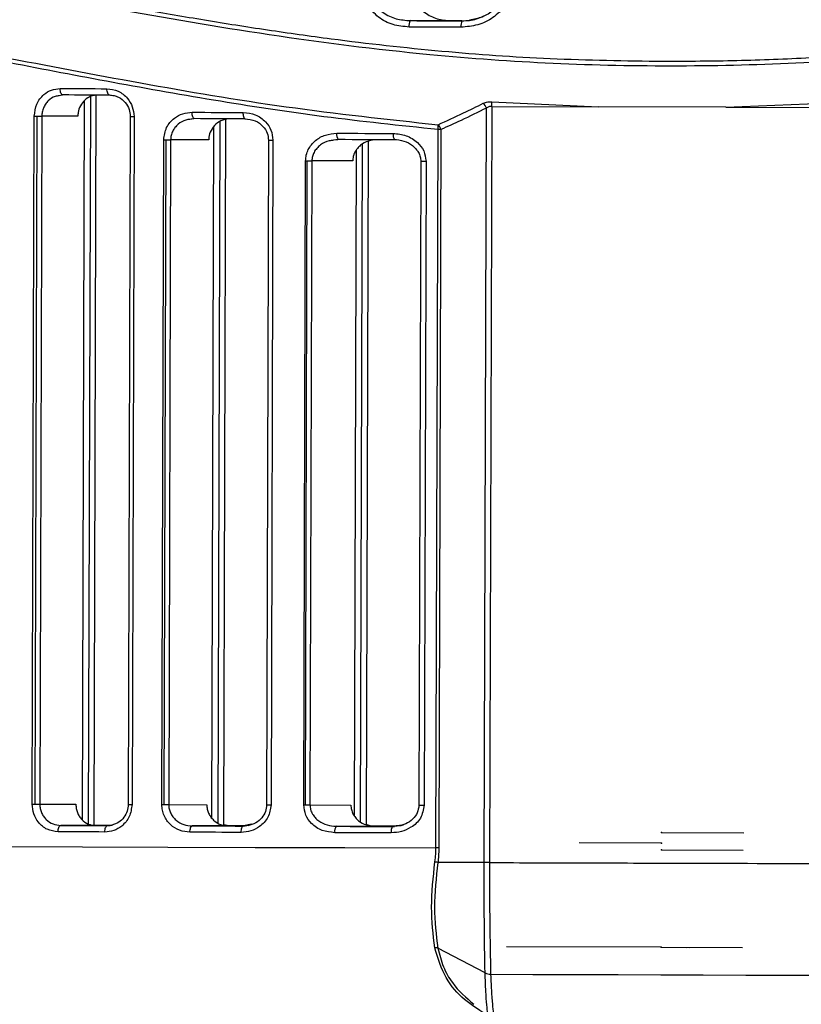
# Model space of a CAD drawing. Header units: millimetres. Extents: x -262 to 35, y 60 to 323.
# Tile 4 of 20: x -226 to -189, y 104 to 150. Entities that reach past the tile are written whole.
import ezdxf

# ---------------------------------------------------------------- set-up
doc = ezdxf.new("R2010")
doc.units = ezdxf.units.MM
doc.header["$PDSIZE"] = -1

msp = doc.modelspace()

# ---------------------------------------------------------------- linework, layer by layer
at = {"color": 7, "linetype": 'Continuous', "lineweight": 25}
for p, q in [((-205.313, 149.791), (-207.22, 149.797)), ((-223.74, 146.283), (-223.574, 146.306)), ((-223.549, 146.301), (-223.737, 146.265)), ((-222.639, 112.193), (-222.541, 146.034)), ((-222.346, 111.996), (-222.248, 146.228)), ((-222.007, 146.296), (-222.106, 111.946)), ((-203.386, 145.982), (-198.372, 145.739)), ((-192.387, 145.719), (-187.265, 145.928)), ((-203.742, 110.186), (-203.639, 145.683)), ((-203.388, 145.756), (-203.491, 110.185)), ((-203.388, 145.756), (-198.372, 145.739)), ((-192.387, 145.719), (-198.372, 145.739)), ((-192.387, 145.719), (-187.264, 145.702)), ((-224.994, 112.934), (-224.901, 145.305)), ((-224.852, 112.934), (-224.759, 145.304)), ((-224.546, 145.304), (-224.64, 112.933)), ((-222.852, 145.299), (-224.546, 145.304)), ((-220.391, 145.292), (-220.484, 112.921)), ((-220.211, 145.291), (-220.304, 112.92)), ((-217.586, 145.168), (-217.396, 145.191)), ((-217.377, 145.186), (-217.583, 145.152)), ((-216.258, 112.052), (-216.163, 145.039)), ((-215.912, 145.137), (-216.007, 111.953)), ((-216.55, 112.274), (-216.457, 144.8)), ((-206.012, 110.879), (-205.915, 144.673)), ((-205.777, 144.673), (-205.875, 110.879)), ((-218.903, 112.916), (-218.813, 144.19)), ((-218.79, 112.916), (-218.7, 144.189)), ((-218.488, 144.189), (-218.578, 112.915)), ((-216.698, 144.184), (-218.488, 144.189)), ((-213.888, 144.175), (-213.978, 112.902)), ((-213.676, 144.175), (-213.766, 112.901)), ((-210.832, 144.183), (-210.619, 144.204)), ((-210.605, 144.199), (-210.83, 144.167)), ((-209.195, 144.126), (-209.288, 111.957)), ((-209.846, 112.375), (-209.755, 143.712)), ((-209.553, 112.102), (-209.461, 143.983)), ((-212.228, 112.897), (-212.141, 143.203)), ((-212.147, 112.897), (-212.06, 143.203)), ((-211.848, 143.202), (-211.935, 112.896)), ((-209.925, 143.197), (-211.848, 143.202)), ((-206.725, 143.187), (-206.812, 112.881)), ((-206.479, 143.187), (-206.566, 112.881)), ((-224.64, 112.933), (-222.945, 112.928)), ((-218.578, 112.915), (-216.788, 112.91)), ((-211.935, 112.896), (-210.012, 112.891)), ((-222.008, 111.925), (-223.648, 111.93)), ((-222.106, 111.932), (-221.979, 111.932)), ((-221.457, 111.924), (-221.248, 111.947)), ((-215.76, 111.907), (-217.473, 111.912)), ((-216.008, 111.915), (-215.729, 111.914)), ((-215.729, 111.914), (-216.007, 111.966)), ((-215.074, 111.905), (-214.812, 111.946)), ((-214.681, 111.987), (-215.059, 111.907)), ((-208.875, 111.887), (-210.698, 111.892)), ((-208.055, 111.885), (-207.76, 111.924)), ((-207.578, 111.95), (-208.022, 111.892)), ((-203.742, 110.186), (-205.922, 110.192)), ((-203.701, 104.991), (-205.922, 106.16))]:
    msp.add_line(p, q, dxfattribs=at)
at = {"color": 7, "linetype": 'Continuous'}
for p, q in [((-195.407, 111.602), (-191.539, 111.591)), ((-195.409, 111.102), (-199.276, 111.113)), ((-195.41, 110.782), (-191.563, 110.771)), ((-195.423, 106.202), (-202.692, 106.223)), ((-195.423, 106.202), (-194.101, 106.198)), ((-195.423, 106.202), (-191.601, 106.191)), ((-195.423, 106.202), (-194.23, 106.198))]:
    msp.add_line(p, q, dxfattribs=at)
at = {"color": 7, "linetype": 'Continuous', "lineweight": 25, "flags": 128}
for points in [[(-207.22, 149.797), (-206.917, 149.796), (-206.614, 149.795), (-206.31, 149.794), (-206.007, 149.793), (-205.703, 149.792), (-205.398, 149.792), (-205.094, 149.791), (-204.789, 149.79)], [(-204.79, 149.79), (-205.003, 149.79), (-205.313, 149.791)], [(-204.833, 149.49), (-205.139, 149.491), (-205.445, 149.492), (-205.751, 149.492), (-206.056, 149.493), (-206.361, 149.494), (-206.666, 149.495), (-206.97, 149.496), (-207.275, 149.497)], [(-223.684, 146.601), (-223.411, 146.601), (-223.138, 146.6), (-222.864, 146.599), (-222.589, 146.598), (-222.313, 146.597), (-222.037, 146.597), (-221.761, 146.596), (-221.483, 146.595)], [(-223.549, 146.301), (-223.575, 146.307), (-223.601, 146.324), (-223.624, 146.352), (-223.645, 146.389), (-223.662, 146.435), (-223.674, 146.486), (-223.682, 146.543), (-223.684, 146.601)], [(-221.358, 146.295), (-221.383, 146.3), (-221.406, 146.318), (-221.428, 146.345), (-221.447, 146.383), (-221.463, 146.428), (-221.474, 146.48), (-221.481, 146.536), (-221.483, 146.595)], [(-221.358, 146.295), (-221.635, 146.295), (-221.91, 146.296), (-222.185, 146.297), (-222.459, 146.298), (-222.732, 146.299), (-223.005, 146.299), (-223.277, 146.3), (-223.549, 146.301)], [(-217.482, 145.486), (-217.183, 145.485), (-216.883, 145.484), (-216.583, 145.483), (-216.282, 145.482), (-215.98, 145.481), (-215.678, 145.481), (-215.375, 145.48), (-215.072, 145.479)], [(-217.377, 145.186), (-217.398, 145.191), (-217.417, 145.208), (-217.436, 145.236), (-217.452, 145.274), (-217.465, 145.319), (-217.475, 145.371), (-217.48, 145.427), (-217.482, 145.486)], [(-214.978, 145.179), (-214.997, 145.184), (-215.014, 145.201), (-215.031, 145.229), (-215.045, 145.267), (-215.057, 145.312), (-215.065, 145.364), (-215.07, 145.42), (-215.072, 145.479)], [(-224.901, 145.305), (-224.884, 145.305), (-224.867, 145.305), (-224.85, 145.305), (-224.832, 145.305), (-224.814, 145.305), (-224.795, 145.305), (-224.777, 145.305), (-224.759, 145.304)], [(-224.759, 145.304), (-224.729, 145.304), (-224.7, 145.304), (-224.671, 145.304), (-224.644, 145.304), (-224.617, 145.304), (-224.592, 145.304), (-224.568, 145.304), (-224.546, 145.304)], [(-220.391, 145.292), (-220.386, 145.292), (-220.364, 145.292), (-220.326, 145.292), (-220.274, 145.291), (-220.211, 145.291)], [(-214.978, 145.179), (-215.28, 145.179), (-215.581, 145.18), (-215.882, 145.181), (-216.182, 145.182), (-216.481, 145.183), (-216.78, 145.184), (-217.079, 145.185), (-217.377, 145.186)], [(-205.777, 144.673), (-205.793, 144.673), (-205.809, 144.673), (-205.825, 144.673), (-205.842, 144.673), (-205.86, 144.673), (-205.878, 144.673), (-205.896, 144.673), (-205.915, 144.673)], [(-218.813, 144.19), (-218.799, 144.19), (-218.786, 144.19), (-218.772, 144.19), (-218.758, 144.189), (-218.743, 144.189), (-218.729, 144.189), (-218.715, 144.189), (-218.7, 144.189)], [(-218.7, 144.189), (-218.671, 144.189), (-218.642, 144.189), (-218.613, 144.189), (-218.585, 144.189), (-218.559, 144.189), (-218.533, 144.189), (-218.51, 144.189), (-218.488, 144.189)], [(-213.888, 144.175), (-213.879, 144.175), (-213.851, 144.175), (-213.806, 144.175), (-213.747, 144.175), (-213.676, 144.175)], [(-210.678, 144.499), (-210.348, 144.498), (-210.017, 144.497), (-209.685, 144.496), (-209.353, 144.495), (-209.021, 144.494), (-208.688, 144.493), (-208.355, 144.492), (-208.022, 144.491)], [(-207.962, 144.191), (-208.294, 144.192), (-208.625, 144.193), (-208.956, 144.194), (-209.287, 144.195), (-209.617, 144.196), (-209.947, 144.197), (-210.276, 144.198), (-210.605, 144.199)], [(-212.141, 143.203), (-212.131, 143.203), (-212.121, 143.203), (-212.111, 143.203), (-212.101, 143.203), (-212.091, 143.203), (-212.081, 143.203), (-212.07, 143.203), (-212.06, 143.203)], [(-212.06, 143.203), (-212.031, 143.203), (-212.002, 143.203), (-211.973, 143.203), (-211.945, 143.203), (-211.919, 143.202), (-211.893, 143.202), (-211.87, 143.202), (-211.848, 143.202)], [(-206.725, 143.187), (-206.725, 143.187), (-206.712, 143.187), (-206.677, 143.187), (-206.624, 143.187), (-206.556, 143.187), (-206.479, 143.187)], [(-224.994, 112.934), (-224.977, 112.934), (-224.96, 112.934), (-224.943, 112.934), (-224.925, 112.934), (-224.907, 112.934), (-224.889, 112.934), (-224.87, 112.934), (-224.852, 112.934)], [(-224.852, 112.934), (-224.822, 112.933), (-224.793, 112.933), (-224.765, 112.933), (-224.737, 112.933), (-224.71, 112.933), (-224.685, 112.933), (-224.661, 112.933), (-224.64, 112.933)], [(-220.484, 112.921), (-220.479, 112.921), (-220.457, 112.921), (-220.419, 112.921), (-220.367, 112.92), (-220.304, 112.92)], [(-218.903, 112.916), (-218.889, 112.916), (-218.876, 112.916), (-218.862, 112.916), (-218.848, 112.916), (-218.833, 112.916), (-218.819, 112.916), (-218.805, 112.916), (-218.79, 112.916)], [(-218.79, 112.916), (-218.761, 112.916), (-218.732, 112.916), (-218.703, 112.916), (-218.675, 112.916), (-218.649, 112.916), (-218.623, 112.915), (-218.6, 112.915), (-218.578, 112.915)], [(-213.978, 112.902), (-213.969, 112.902), (-213.941, 112.902), (-213.896, 112.902), (-213.837, 112.902), (-213.766, 112.901)], [(-212.228, 112.897), (-212.218, 112.897), (-212.208, 112.897), (-212.198, 112.897), (-212.188, 112.897), (-212.178, 112.897), (-212.168, 112.897), (-212.158, 112.897), (-212.147, 112.897)], [(-212.147, 112.897), (-212.118, 112.897), (-212.089, 112.896), (-212.06, 112.896), (-212.033, 112.896), (-212.006, 112.896), (-211.981, 112.896), (-211.957, 112.896), (-211.935, 112.896)], [(-206.812, 112.881), (-206.812, 112.881), (-206.799, 112.881), (-206.764, 112.881), (-206.711, 112.881), (-206.643, 112.881), (-206.566, 112.881)], [(-223.785, 111.63), (-223.782, 111.689), (-223.774, 111.745), (-223.761, 111.797), (-223.744, 111.842), (-223.724, 111.88), (-223.7, 111.907), (-223.674, 111.924), (-223.648, 111.93)], [(-223.648, 111.93), (-223.376, 111.929), (-223.104, 111.928), (-222.831, 111.928), (-222.558, 111.927), (-222.284, 111.926), (-222.009, 111.925), (-221.733, 111.924), (-221.457, 111.924)], [(-222.008, 111.925), (-221.734, 111.925), (-221.459, 111.924), (-221.337, 111.923)], [(-221.427, 111.93), (-221.703, 111.931), (-221.978, 111.932), (-221.984, 111.932)], [(-221.402, 111.93), (-221.429, 111.93), (-221.705, 111.931), (-221.979, 111.932)], [(-221.584, 111.624), (-221.581, 111.683), (-221.574, 111.739), (-221.562, 111.791), (-221.547, 111.836), (-221.527, 111.873), (-221.506, 111.901), (-221.482, 111.918), (-221.457, 111.924)], [(-217.58, 111.612), (-217.578, 111.671), (-217.571, 111.727), (-217.561, 111.779), (-217.548, 111.824), (-217.532, 111.862), (-217.513, 111.889), (-217.493, 111.906), (-217.473, 111.912)], [(-217.473, 111.912), (-217.175, 111.911), (-216.876, 111.91), (-216.577, 111.91), (-216.278, 111.909), (-215.977, 111.908), (-215.677, 111.907), (-215.376, 111.906), (-215.074, 111.905)], [(-215.76, 111.907), (-215.457, 111.906), (-215.155, 111.906), (-215.077, 111.905)], [(-215.042, 111.912), (-215.344, 111.913), (-215.645, 111.914), (-215.733, 111.914)], [(-215.033, 111.912), (-215.124, 111.912), (-215.427, 111.913), (-215.729, 111.914)], [(-215.17, 111.605), (-215.168, 111.664), (-215.162, 111.72), (-215.153, 111.772), (-215.141, 111.817), (-215.127, 111.855), (-215.11, 111.882), (-215.092, 111.899), (-215.074, 111.905)], [(-210.698, 111.892), (-210.369, 111.892), (-210.04, 111.891), (-209.71, 111.89), (-209.38, 111.889), (-209.049, 111.888), (-208.718, 111.887), (-208.387, 111.886), (-208.055, 111.885)], [(-208.875, 111.887), (-208.54, 111.886), (-208.203, 111.885), (-207.966, 111.885)], [(-208.022, 111.892), (-208.353, 111.893), (-208.685, 111.894), (-208.847, 111.895)], [(-208.003, 111.892), (-208.172, 111.892), (-208.508, 111.893), (-208.843, 111.894)], [(-221.584, 111.624), (-221.861, 111.625), (-222.138, 111.626), (-222.414, 111.626), (-222.69, 111.627), (-222.964, 111.628), (-223.239, 111.629), (-223.512, 111.63), (-223.785, 111.63)], [(-215.17, 111.605), (-215.473, 111.606), (-215.775, 111.607), (-216.078, 111.608), (-216.379, 111.609), (-216.68, 111.61), (-216.981, 111.611), (-217.281, 111.612), (-217.58, 111.612)], [(-208.117, 111.585), (-208.45, 111.586), (-208.783, 111.587), (-209.116, 111.588), (-209.448, 111.589), (-209.78, 111.59), (-210.111, 111.591), (-210.442, 111.592), (-210.773, 111.593)], [(-257.909, 111.032), (-257.757, 111.031), (-257.299, 111.03), (-256.538, 111.027), (-255.478, 111.024), (-254.123, 111.02), (-252.48, 111.015), (-250.557, 111.009), (-248.364, 111.003), (-245.911, 110.995), (-243.211, 110.987), (-240.276, 110.979), (-237.122, 110.969), (-233.763, 110.96), (-230.216, 110.949), (-226.498, 110.938), (-222.628, 110.927), (-218.624, 110.915), (-214.507, 110.903), (-210.296, 110.891), (-206.012, 110.879)], [(-205.875, 110.879), (-205.89, 110.879), (-205.906, 110.879), (-205.922, 110.879), (-205.94, 110.879), (-205.957, 110.879), (-205.975, 110.879), (-205.994, 110.879), (-206.012, 110.879)], [(-203.439, 104.93), (-201.448, 104.925), (-199.45, 104.919), (-197.448, 104.913), (-195.443, 104.907), (-193.439, 104.902), (-191.437, 104.896), (-189.439, 104.89), (-187.447, 104.884)]]:
    msp.add_lwpolyline(points, dxfattribs=at)
at = {"color": 7, "linetype": 'Continuous', "lineweight": 25}
for centre, radius, start, end in [((-206.818, 149.568), 0.463, 150.3957, 188.8565), ((-204.278, 149.562), 0.56, 155.9831, 187.3685), ((-205.057, 145.888), 1.674, 355.463, 3.2148), ((-204.095, 145.55), 0.475, 16.3094, 49.2801), ((-207.155, 144.8), 1.247, 354.1587, 4.5294), ((-206.23, 144.555), 0.468, 14.5589, 47.2192), ((-210.318, 144.427), 0.367, 168.7688, 218.5276), ((-207.608, 144.418), 0.421, 169.994, 212.666), ((-210.412, 111.662), 0.367, 141.1507, 190.8964), ((-207.702, 111.656), 0.421, 147.0115, 189.6715), ((-203.411, 105.585), 0.655, 243.824, 267.5754)]:
    msp.add_arc(centre, radius, start, end, dxfattribs=at)
for points, knots in [([(-261.764, 151.012), (-261.77, 151.01), (-261.788, 151.003), (-261.564, 151.091), (-261.187, 151.234), (-260.763, 151.39), (-260.393, 151.523), (-259.949, 151.678), (-259.449, 151.846), (-258.886, 152.028), (-258.305, 152.207), (-257.636, 152.403), (-256.837, 152.624), (-255.945, 152.849), (-254.973, 153.073), (-254.01, 153.272), (-252.92, 153.47), (-251.766, 153.647), (-250.545, 153.798), (-248.679, 153.971), (-246.064, 154.073), (-242.508, 153.966), (-239.321, 153.672), (-236.629, 153.322), (-234.533, 153.007), (-232.392, 152.652), (-230.215, 152.265), (-227.969, 151.85), (-225.43, 151.371), (-222.676, 150.852), (-219.764, 150.321), (-216.884, 149.824), (-213.945, 149.358), (-210.239, 148.836), (-205.811, 148.341), (-200.585, 147.965), (-197.097, 147.914), (-195.321, 147.888)], [0, 0, 0, 0, 0.01852, 0.055812, 0.094149, 0.111958, 0.130535, 0.149883, 0.170002, 0.18802, 0.207871, 0.224348, 0.245528, 0.271362, 0.289041, 0.310916, 0.332143, 0.353508, 0.375366, 0.396565, 0.447115, 0.496538, 0.546722, 0.571686, 0.596823, 0.622574, 0.647115, 0.671653, 0.69807, 0.730663, 0.760226, 0.789678, 0.819543, 0.849367, 0.900307, 0.94924, 1, 1, 1, 1]), ([(-132.465, 151.599), (-133.386, 151.869), (-135.222, 152.406), (-139.043, 153.167), (-143.582, 153.582), (-148.856, 153.475), (-154.747, 152.807), (-161.17, 151.699), (-168.051, 150.392), (-175.31, 149.142), (-182.251, 148.253), (-188.713, 147.767), (-194.601, 147.615), (-200.494, 147.733), (-206.961, 148.197), (-213.921, 149.085), (-221.22, 150.346), (-228.168, 151.685), (-234.68, 152.864), (-240.674, 153.653), (-246.064, 153.895), (-250.75, 153.601), (-254.662, 152.917), (-257.765, 152.106), (-259.995, 151.372), (-261.396, 150.843), (-261.555, 150.779), (-261.634, 150.747)], [0, 0, 0, 0, 0.041853, 0.083524, 0.125402, 0.166786, 0.208195, 0.250093, 0.291786, 0.333659, 0.375527, 0.406753, 0.438148, 0.469665, 0.500855, 0.542404, 0.584342, 0.626044, 0.667819, 0.709502, 0.750794, 0.792454, 0.834166, 0.875683, 0.91755, 0.959384, 1, 1, 1, 1]), ([(-195.321, 147.888), (-194.165, 147.894), (-191.856, 147.905), (-188.405, 148.043), (-185.046, 148.266), (-181.719, 148.581), (-178.364, 148.978), (-175.042, 149.447), (-171.956, 149.944), (-168.778, 150.495), (-165.555, 151.084), (-162.305, 151.688), (-159.368, 152.219), (-156.073, 152.776), (-152.477, 153.288), (-148.669, 153.657), (-145.152, 153.781), (-142.387, 153.696), (-140.257, 153.506), (-138.695, 153.304), (-137.25, 153.062), (-136.021, 152.815), (-134.881, 152.553), (-133.852, 152.291), (-132.983, 152.047), (-132.511, 151.904), (-132.328, 151.848)], [0, 0, 0, 0, 0.041686, 0.083311, 0.124909, 0.164104, 0.205794, 0.249995, 0.290027, 0.325031, 0.375115, 0.419917, 0.459828, 0.500454, 0.564826, 0.624904, 0.686319, 0.749383, 0.783568, 0.819024, 0.853219, 0.886853, 0.913772, 0.947949, 0.97985, 1, 1, 1, 1]), ([(-207.275, 149.497), (-207.53, 149.519), (-208.042, 149.564), (-208.627, 149.872), (-209.005, 150.225), (-209.225, 150.549), (-209.374, 150.912), (-209.392, 151.174), (-209.401, 151.303)], [0, 0, 0, 0, 0.249155, 0.499066, 0.626613, 0.749638, 0.87594, 1, 1, 1, 1]), ([(-209.125, 151.302), (-209.117, 151.192), (-209.099, 150.967), (-208.96, 150.659), (-208.755, 150.388), (-208.412, 150.097), (-207.89, 149.85), (-207.443, 149.814), (-207.22, 149.797)], [0, 0, 0, 0, 0.122523, 0.250079, 0.369636, 0.500629, 0.750634, 1, 1, 1, 1]), ([(-207.117, 151.297), (-207.109, 151.187), (-207.093, 150.968), (-206.965, 150.664), (-206.777, 150.395), (-206.456, 150.102), (-205.961, 149.847), (-205.529, 149.81), (-205.313, 149.791)], [0, 0, 0, 0, 0.124834, 0.250117, 0.372885, 0.500605, 0.750376, 1, 1, 1, 1]), ([(-202.559, 151.283), (-202.571, 151.148), (-202.595, 150.879), (-202.769, 150.508), (-203.017, 150.19), (-203.427, 149.847), (-204.039, 149.552), (-204.568, 149.511), (-204.833, 149.49)], [0, 0, 0, 0, 0.125916, 0.251098, 0.376431, 0.502014, 0.750692, 1, 1, 1, 1]), ([(-257.935, 148.543), (-257.864, 148.568), (-257.717, 148.618), (-256.413, 149.033), (-254.321, 149.603), (-251.4, 150.204), (-247.71, 150.639), (-243.29, 150.645), (-238.222, 150.187), (-232.595, 149.282), (-226.483, 148.107), (-219.968, 146.857), (-213.107, 145.683), (-208.311, 145.16), (-205.912, 144.898)], [0, 0, 0, 0, 0.080413, 0.164172, 0.247613, 0.330983, 0.414966, 0.498093, 0.581318, 0.665323, 0.748743, 0.832485, 0.916224, 1, 1, 1, 1]), ([(-202.983, 150.714), (-203.087, 150.564), (-203.306, 150.247), (-203.832, 149.943), (-204.23, 149.856), (-204.431, 149.812)], [0, 0, 0, 0, 0.307548, 0.649363, 1, 1, 1, 1]), ([(-205.915, 144.673), (-207.712, 144.862), (-211.297, 145.238), (-216.505, 146.042), (-221.541, 146.938), (-226.085, 147.818), (-230.107, 148.593), (-233.645, 149.234), (-236.966, 149.76), (-240.114, 150.148), (-242.889, 150.35), (-245.298, 150.409), (-247.403, 150.355), (-249.308, 150.194), (-250.98, 149.97), (-252.559, 149.692), (-253.988, 149.382), (-255.213, 149.071), (-256.155, 148.804), (-256.888, 148.579), (-257.417, 148.41), (-257.743, 148.301), (-257.782, 148.287), (-257.801, 148.28)], [0, 0, 0, 0, 0.062767, 0.125251, 0.187944, 0.25068, 0.30199, 0.351425, 0.401043, 0.450381, 0.500541, 0.541842, 0.582171, 0.624859, 0.664784, 0.701508, 0.750232, 0.794734, 0.834694, 0.875197, 0.918114, 0.959776, 1, 1, 1, 1]), ([(-204.789, 149.79), (-204.554, 149.799), (-204.194, 149.813), (-203.872, 149.968), (-203.76, 150.022)], [0, 0, 0, 0, 0.652894, 1, 1, 1, 1]), ([(-224.901, 145.305), (-224.876, 145.501), (-224.827, 145.892), (-224.493, 146.315), (-224.096, 146.56), (-223.822, 146.587), (-223.684, 146.601)], [0, 0, 0, 0, 0.279346, 0.558547, 0.778834, 1, 1, 1, 1]), ([(-221.483, 146.595), (-221.303, 146.572), (-220.944, 146.525), (-220.523, 146.191), (-220.259, 145.759), (-220.227, 145.447), (-220.211, 145.291)], [0, 0, 0, 0, 0.280006, 0.559267, 0.779348, 1, 1, 1, 1]), ([(-223.737, 146.265), (-223.799, 146.257), (-223.986, 146.233), (-224.206, 146.074), (-224.378, 145.872), (-224.474, 145.692), (-224.535, 145.5), (-224.543, 145.369), (-224.546, 145.304)], [0, 0, 0, 0, 0.140905, 0.426413, 0.577239, 0.722649, 0.86332, 1, 1, 1, 1]), ([(-221.909, 146.296), (-222.02, 146.285), (-222.241, 146.262), (-222.533, 146.075), (-222.744, 145.804), (-222.84, 145.526), (-222.849, 145.356), (-222.852, 145.299)], [0, 0, 0, 0, 0.229483, 0.459198, 0.682056, 0.893742, 1, 1, 1, 1]), ([(-221.381, 146.3), (-221.304, 146.294), (-221.152, 146.283), (-220.881, 146.181), (-220.616, 145.971), (-220.423, 145.64), (-220.401, 145.402), (-220.391, 145.292)], [0, 0, 0, 0, 0.155427, 0.302861, 0.56882, 0.800013, 1, 1, 1, 1]), ([(-203.785, 145.91), (-203.719, 145.937), (-203.6, 145.985), (-203.451, 145.983), (-203.386, 145.982)], [0, 0, 0, 0, 0.559916, 1, 1, 1, 1]), ([(-218.813, 144.19), (-218.785, 144.39), (-218.728, 144.789), (-218.355, 145.21), (-217.924, 145.446), (-217.63, 145.473), (-217.482, 145.486)], [0, 0, 0, 0, 0.279102, 0.55839, 0.778951, 1, 1, 1, 1]), ([(-215.072, 145.479), (-214.879, 145.457), (-214.493, 145.412), (-214.033, 145.088), (-213.732, 144.655), (-213.695, 144.335), (-213.676, 144.175)], [0, 0, 0, 0, 0.280204, 0.559819, 0.77962, 1, 1, 1, 1]), ([(-205.912, 144.898), (-205.514, 145.081), (-204.801, 145.406), (-204.096, 145.756), (-203.785, 145.91)], [0, 0, 0, 0, 0.559996, 1, 1, 1, 1]), ([(-203.639, 145.683), (-204.037, 145.488), (-204.746, 145.139), (-205.462, 144.815), (-205.777, 144.673)], [0, 0, 0, 0, 0.559995, 1, 1, 1, 1]), ([(-203.388, 145.756), (-203.411, 145.757), (-203.456, 145.76), (-203.548, 145.743), (-203.602, 145.708), (-203.639, 145.683)], [0, 0, 0, 0, 0.234944, 0.475405, 1, 1, 1, 1]), ([(-217.583, 145.152), (-217.649, 145.144), (-217.851, 145.121), (-218.093, 144.971), (-218.287, 144.775), (-218.399, 144.596), (-218.473, 144.399), (-218.483, 144.258), (-218.488, 144.189)], [0, 0, 0, 0, 0.139747, 0.425871, 0.574128, 0.712881, 0.858207, 1, 1, 1, 1]), ([(-215.664, 145.181), (-215.79, 145.168), (-216.042, 145.144), (-216.372, 144.943), (-216.601, 144.653), (-216.69, 144.38), (-216.697, 144.225), (-216.698, 144.184)], [0, 0, 0, 0, 0.24349, 0.487453, 0.716886, 0.924469, 1, 1, 1, 1]), ([(-214.995, 145.184), (-214.828, 145.163), (-214.513, 145.124), (-214.145, 144.857), (-213.925, 144.526), (-213.9, 144.286), (-213.888, 144.175)], [0, 0, 0, 0, 0.307598, 0.576414, 0.805287, 1, 1, 1, 1]), ([(-212.141, 143.203), (-212.135, 143.295), (-212.122, 143.479), (-212.022, 143.737), (-211.873, 143.969), (-211.616, 144.225), (-211.213, 144.451), (-210.857, 144.483), (-210.678, 144.499)], [0, 0, 0, 0, 0.124338, 0.250394, 0.373787, 0.500791, 0.750444, 1, 1, 1, 1]), ([(-210.83, 144.167), (-210.901, 144.16), (-211.117, 144.139), (-211.39, 143.996), (-211.618, 143.796), (-211.749, 143.609), (-211.832, 143.408), (-211.843, 143.27), (-211.848, 143.202)], [0, 0, 0, 0, 0.138363, 0.425352, 0.583671, 0.730738, 0.868664, 1, 1, 1, 1]), ([(-208.782, 144.194), (-208.92, 144.182), (-209.197, 144.158), (-209.511, 143.985), (-209.713, 143.79), (-209.83, 143.611), (-209.91, 143.411), (-209.92, 143.268), (-209.925, 143.197)], [0, 0, 0, 0, 0.248644, 0.497585, 0.625038, 0.74866, 0.875179, 1, 1, 1, 1]), ([(-208.022, 144.491), (-207.815, 144.47), (-207.403, 144.429), (-206.897, 144.119), (-206.547, 143.687), (-206.501, 143.353), (-206.479, 143.187)], [0, 0, 0, 0, 0.279472, 0.55892, 0.779703, 1, 1, 1, 1]), ([(-207.984, 144.212), (-207.827, 144.195), (-207.518, 144.162), (-207.17, 143.976), (-206.949, 143.771), (-206.824, 143.593), (-206.74, 143.396), (-206.729, 143.257), (-206.724, 143.187)], [0, 0, 0, 0, 0.2640825, 0.5214338, 0.6466975, 0.7675731, 0.8845961, 1, 1, 1, 1]), ([(-223.785, 111.63), (-223.959, 111.654), (-224.307, 111.701), (-224.706, 112.039), (-224.95, 112.471), (-224.979, 112.78), (-224.994, 112.934)], [0, 0, 0, 0, 0.279864, 0.55905, 0.779173, 1, 1, 1, 1]), ([(-224.64, 112.933), (-224.636, 112.865), (-224.628, 112.729), (-224.566, 112.535), (-224.471, 112.358), (-224.302, 112.157), (-224.025, 111.972), (-223.774, 111.944), (-223.648, 111.93)], [0, 0, 0, 0, 0.124414, 0.250965, 0.372902, 0.501166, 0.750416, 1, 1, 1, 1]), ([(-222.945, 112.928), (-222.941, 112.861), (-222.935, 112.727), (-222.877, 112.534), (-222.788, 112.358), (-222.629, 112.157), (-222.369, 111.969), (-222.129, 111.94), (-222.008, 111.925)], [0, 0, 0, 0, 0.125013, 0.250535, 0.375094, 0.500842, 0.749982, 1, 1, 1, 1]), ([(-220.304, 112.92), (-220.331, 112.723), (-220.385, 112.327), (-220.743, 111.906), (-221.159, 111.665), (-221.442, 111.638), (-221.584, 111.624)], [0, 0, 0, 0, 0.279191, 0.558475, 0.778895, 1, 1, 1, 1]), ([(-220.484, 112.921), (-220.494, 112.815), (-220.515, 112.595), (-220.675, 112.298), (-220.924, 112.051), (-221.144, 111.979), (-221.258, 111.941)], [0, 0, 0, 0, 0.2201556, 0.459083, 0.7187243, 1, 1, 1, 1]), ([(-217.58, 111.612), (-217.746, 111.63), (-218.08, 111.666), (-218.446, 111.904), (-218.674, 112.163), (-218.803, 112.394), (-218.888, 112.648), (-218.898, 112.827), (-218.903, 112.916)], [0, 0, 0, 0, 0.249552, 0.498725, 0.624906, 0.749015, 0.874961, 1, 1, 1, 1]), ([(-218.578, 112.915), (-218.574, 112.849), (-218.566, 112.715), (-218.497, 112.519), (-218.386, 112.335), (-218.19, 112.13), (-217.881, 111.951), (-217.609, 111.925), (-217.473, 111.912)], [0, 0, 0, 0, 0.1173518, 0.2391528, 0.3666815, 0.501053, 0.7503172, 1, 1, 1, 1]), ([(-216.788, 112.91), (-216.785, 112.842), (-216.777, 112.704), (-216.71, 112.509), (-216.61, 112.331), (-216.433, 112.132), (-216.148, 111.948), (-215.889, 111.921), (-215.76, 111.907)], [0, 0, 0, 0, 0.124726, 0.250471, 0.37449, 0.500774, 0.750099, 1, 1, 1, 1]), ([(-213.766, 112.901), (-213.798, 112.699), (-213.862, 112.292), (-214.263, 111.877), (-214.714, 111.645), (-215.018, 111.618), (-215.17, 111.605)], [0, 0, 0, 0, 0.278874, 0.558391, 0.779184, 1, 1, 1, 1]), ([(-213.978, 112.902), (-213.99, 112.796), (-214.013, 112.574), (-214.196, 112.275), (-214.481, 112.029), (-214.728, 111.959), (-214.857, 111.922)], [0, 0, 0, 0, 0.2148073, 0.4513011, 0.7131802, 1, 1, 1, 1]), ([(-210.773, 111.593), (-210.973, 111.614), (-211.372, 111.656), (-211.852, 111.973), (-212.169, 112.409), (-212.208, 112.734), (-212.228, 112.897)], [0, 0, 0, 0, 0.279473, 0.559389, 0.779518, 1, 1, 1, 1]), ([(-211.935, 112.896), (-211.93, 112.823), (-211.918, 112.674), (-211.829, 112.471), (-211.697, 112.29), (-211.476, 112.095), (-211.136, 111.928), (-210.844, 111.904), (-210.698, 111.892)], [0, 0, 0, 0, 0.123263, 0.251273, 0.371227, 0.502248, 0.751312, 1, 1, 1, 1]), ([(-210.012, 112.891), (-210.008, 112.82), (-209.998, 112.677), (-209.921, 112.477), (-209.805, 112.298), (-209.604, 112.101), (-209.291, 111.926), (-209.014, 111.9), (-208.875, 111.887)], [0, 0, 0, 0, 0.124327, 0.250393, 0.373675, 0.500857, 0.750615, 1, 1, 1, 1]), ([(-206.566, 112.881), (-206.604, 112.67), (-206.682, 112.248), (-207.139, 111.841), (-207.629, 111.621), (-207.954, 111.597), (-208.117, 111.585)], [0, 0, 0, 0, 0.278494, 0.558694, 0.779775, 1, 1, 1, 1]), ([(-206.811, 112.881), (-206.828, 112.762), (-206.863, 112.518), (-207.101, 112.213), (-207.427, 111.991), (-207.687, 111.931), (-207.818, 111.9)], [0, 0, 0, 0, 0.235343, 0.479776, 0.736528, 1, 1, 1, 1]), ([(-221.213, 111.954), (-221.215, 111.953), (-221.29, 111.926), (-221.371, 111.926), (-221.45, 111.926)], [0, 0, 0, 0, 0.022885, 1, 1, 1, 1]), ([(-208.843, 111.894), (-208.986, 111.897), (-209.143, 111.899), (-209.276, 111.974), (-209.288, 111.981)], [0, 0, 0, 0, 0.9078405, 1, 1, 1, 1]), ([(-207.76, 111.924), (-207.707, 111.926), (-207.621, 111.93), (-207.546, 111.968), (-207.518, 111.982)], [0, 0, 0, 0, 0.631195, 1, 1, 1, 1]), ([(-206.06, 110.218), (-206.045, 110.34), (-206.018, 110.56), (-206.014, 110.781), (-206.012, 110.879)], [0, 0, 0, 0, 0.559889, 1, 1, 1, 1]), ([(-205.875, 110.879), (-205.878, 110.75), (-205.882, 110.52), (-205.91, 110.292), (-205.922, 110.192)], [0, 0, 0, 0, 0.559895, 1, 1, 1, 1]), ([(-206.066, 106.181), (-206.14, 106.802), (-206.291, 108.051), (-206.137, 109.493), (-206.06, 110.218)], [0, 0, 0, 0, 0.497857, 1, 1, 1, 1]), ([(-205.922, 110.192), (-205.999, 109.472), (-206.153, 108.033), (-205.999, 106.784), (-205.922, 106.16)], [0, 0, 0, 0, 0.500523, 1, 1, 1, 1]), ([(-205.922, 110.192), (-205.943, 110.197), (-205.985, 110.206), (-206.035, 110.214), (-206.06, 110.218)], [0, 0, 0, 0, 0.5000043, 1, 1, 1, 1]), ([(-203.701, 104.997), (-203.715, 105.773), (-203.743, 107.325), (-203.742, 109.232), (-203.742, 110.186)], [0, 0, 0, 0, 0.499783, 1, 1, 1, 1]), ([(-203.491, 110.185), (-201.989, 110.181), (-198.988, 110.172), (-193.593, 110.157), (-189.728, 110.146), (-187.367, 110.139)], [0, 0, 0, 0, 0.280155, 0.560036, 1, 1, 1, 1]), ([(-203.491, 110.185), (-203.491, 109.228), (-203.491, 107.297), (-203.456, 105.723), (-203.439, 104.93)], [0, 0, 0, 0, 0.4958843, 1, 1, 1, 1]), ([(-205.922, 106.16), (-205.944, 106.166), (-205.987, 106.179), (-206.039, 106.18), (-206.066, 106.181)], [0, 0, 0, 0, 0.500001, 1, 1, 1, 1]), ([(-203.336, 102.872), (-203.367, 102.883), (-203.43, 102.905), (-203.825, 103.151), (-204.681, 103.69), (-205.615, 104.69), (-205.915, 105.683), (-206.066, 106.181)], [0, 0, 0, 0, 0.122676, 0.2506, 0.500254, 0.750018, 1, 1, 1, 1]), ([(-205.922, 106.16), (-205.846, 105.861), (-205.695, 105.263), (-205.133, 104.296), (-204.588, 103.829), (-204.234, 103.526)], [0, 0, 0, 0, 0.2596644, 0.5198209, 1, 1, 1, 1]), ([(-203.701, 104.991), (-203.701, 104.991), (-203.701, 104.991), (-203.701, 104.991), (-203.701, 104.991), (-203.701, 104.991), (-203.701, 104.992), (-203.701, 104.992), (-203.701, 104.992), (-203.701, 104.993), (-203.701, 104.995), (-203.701, 104.996), (-203.701, 104.997)], [0, 0, 0, 0, 0.006223, 0.011976, 0.017731, 0.031294, 0.055515, 0.098767, 0.176002, 0.313921, 0.560206, 1, 1, 1, 1]), ([(-203.701, 104.991), (-203.661, 104.974), (-203.581, 104.94), (-203.487, 104.931), (-203.439, 104.926)], [0, 0, 0, 0, 0.500009, 1, 1, 1, 1]), ([(-203.518, 102.97), (-203.536, 102.996), (-203.573, 103.047), (-203.623, 103.462), (-203.667, 104.091), (-203.689, 104.691), (-203.701, 104.991)], [0, 0, 0, 0, 0.250248, 0.499608, 0.749248, 1, 1, 1, 1]), ([(-203.439, 104.93), (-203.439, 104.93), (-203.439, 104.928), (-203.439, 104.927), (-203.439, 104.926)], [0, 0, 0, 0, 0.559999, 1, 1, 1, 1]), ([(-203.439, 104.926), (-203.426, 104.631), (-203.4, 104.02), (-203.348, 103.396), (-203.289, 102.958), (-203.245, 102.902), (-203.221, 102.871)], [0, 0, 0, 0, 0.242093, 0.500473, 0.727595, 1, 1, 1, 1])]:
    msp.add_open_spline(points, degree=3, knots=knots, dxfattribs=at)
msp.add_open_spline([(-203.491, 110.185), (-203.536, 110.185), (-203.627, 110.186), (-203.704, 110.186), (-203.742, 110.186)], degree=3, dxfattribs=at)
at = {"color": 7, "linetype": 'Continuous'}
for p in [(-195.407, 111.602), (-195.41, 110.782), (-195.409, 111.102), (-195.423, 106.202), (-195.423, 106.202)]:
    msp.add_point(p, dxfattribs=at)

doc.saveas('drawing.dxf')
